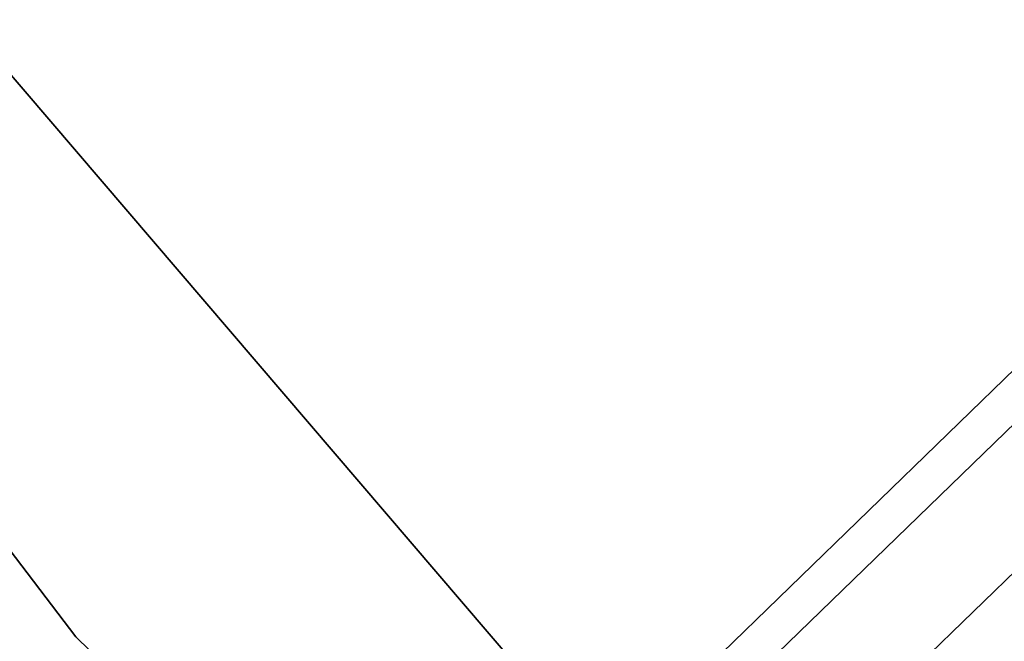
# Model space of a CAD drawing. Extents: x -129 to 129, y -127 to 130.
# Tile 35 of 188: x -46.11 to -42.72, y -39.7 to -37.56. Entities that reach past the tile are written whole.
import ezdxf

# ---------------------------------------------------------------- set-up
doc = ezdxf.new("R2010")
doc.units = 0
doc.header["$LTSCALE"] = 25.4
doc.layers.get('0').update_dxf_attribs({"linetype": 'CONTINUOUS'})

# ---------------------------------------------------------------- blocks, each defined once
blk = doc.blocks.new('NOME_B_PM2_STL')
at = {"color": 0}
for p, q in [((78.5677, -33.4294, 18.9499), (84.2756, -40.9175, 18.9499)), ((84.2756, -40.9175, 17.9499), (78.5677, -33.4294, 17.9499)), ((78.5677, -33.4294, 18.9499), (84.2756, -40.9175, 18.9499)), ((84.2756, -40.9175, 17.9499), (78.5677, -33.4294, 17.9499)), ((86.1276, -41.4101, 23.0779), (82.4727, -37.1398, 23.0779)), ((82.4727, -37.1398, 21.0779), (86.1276, -41.4101, 21.0779)), ((82.4727, -37.1398, 21.0779), (86.1276, -41.4101, 21.0779)), ((86.1276, -41.4101, 23.0779), (82.4727, -37.1398, 23.0779)), ((86.1276, -41.4101, 699.0779), (82.4727, -37.1398, 699.0779)), ((82.4727, -37.1398, 697.0779), (86.1276, -41.4101, 697.0779)), ((82.4727, -37.1398, 697.0779), (86.1276, -41.4101, 697.0779)), ((86.1276, -41.4101, 699.0779), (82.4727, -37.1398, 699.0779)), ((86.1276, -41.4101, 335.0779), (82.4727, -37.1398, 335.0779)), ((82.4727, -37.1398, 333.0779), (86.1276, -41.4101, 333.0779)), ((82.4727, -37.1398, 333.0779), (86.1276, -41.4101, 333.0779)), ((86.1276, -41.4101, 335.0779), (82.4727, -37.1398, 335.0779)), ((86.1276, -41.4101, 536.0779), (82.4727, -37.1398, 536.0779)), ((82.4727, -37.1398, 534.0779), (86.1276, -41.4101, 534.0779)), ((82.4727, -37.1398, 534.0779), (86.1276, -41.4101, 534.0779)), ((86.1276, -41.4101, 536.0779), (82.4727, -37.1398, 536.0779)), ((87.9039, -39.6091, 524.5779), (52.0083, -74.4158, 524.5779)), ((87.9039, -39.6091, 524.5779), (52.0083, -74.4158, 524.5779)), ((52.0083, -74.4158, 344.5779), (87.9039, -39.6091, 344.5779)), ((52.0083, -74.4158, 344.5779), (87.9039, -39.6091, 344.5779)), ((87.9971, -39.7053, 525.0779), (52.1015, -74.512, 525.0779)), ((87.9971, -39.7053, 525.0779), (52.1015, -74.512, 525.0779)), ((87.9971, -39.7053, 524.0779), (52.1015, -74.512, 524.0779)), ((87.9971, -39.7053, 524.0779), (52.1015, -74.512, 524.0779)), ((52.1015, -74.512, 344.0779), (87.9971, -39.7053, 344.0779)), ((52.1015, -74.512, 344.0779), (87.9971, -39.7053, 344.0779)), ((52.1015, -74.512, 345.0779), (87.9971, -39.7053, 345.0779)), ((52.1015, -74.512, 345.0779), (87.9971, -39.7053, 345.0779)), ((88.2519, -39.9681, 525.4439), (52.3563, -74.7748, 525.4439)), ((88.2519, -39.9681, 525.4439), (52.3563, -74.7748, 525.4439)), ((88.2519, -39.9681, 523.7119), (52.3563, -74.7748, 523.7119)), ((88.2519, -39.9681, 523.7119), (52.3563, -74.7748, 523.7119)), ((52.3563, -74.7748, 343.7118), (88.2519, -39.9681, 343.7118)), ((52.3563, -74.7748, 343.7118), (88.2519, -39.9681, 343.7118)), ((52.3563, -74.7748, 345.4439), (88.2519, -39.9681, 345.4439)), ((52.3563, -74.7748, 345.4439), (88.2519, -39.9681, 345.4439)), ((84.2756, -40.9175, 18.9499), (91.0597, -47.4466, 18.9499)), ((91.0597, -47.4466, 17.9499), (84.2756, -40.9175, 17.9499)), ((84.2756, -40.9175, 18.9499), (91.0597, -47.4466, 18.9499)), ((84.2756, -40.9175, 18.9499), (84.2756, -40.9175, 17.9499)), ((91.0597, -47.4466, 17.9499), (84.2756, -40.9175, 17.9499)), ((84.2756, -40.9175, 18.9499), (84.2756, -40.9175, 17.9499))]:
    blk.add_line(p, q, dxfattribs=at)

msp = doc.modelspace()

# ---------------------------------------------------------------- block references
at = {"color": 253}
msp.add_blockref('NOME_B_PM2_STL', (-130.1886, 1.2338, -1724.8619), dxfattribs=at)

doc.saveas('drawing.dxf')
